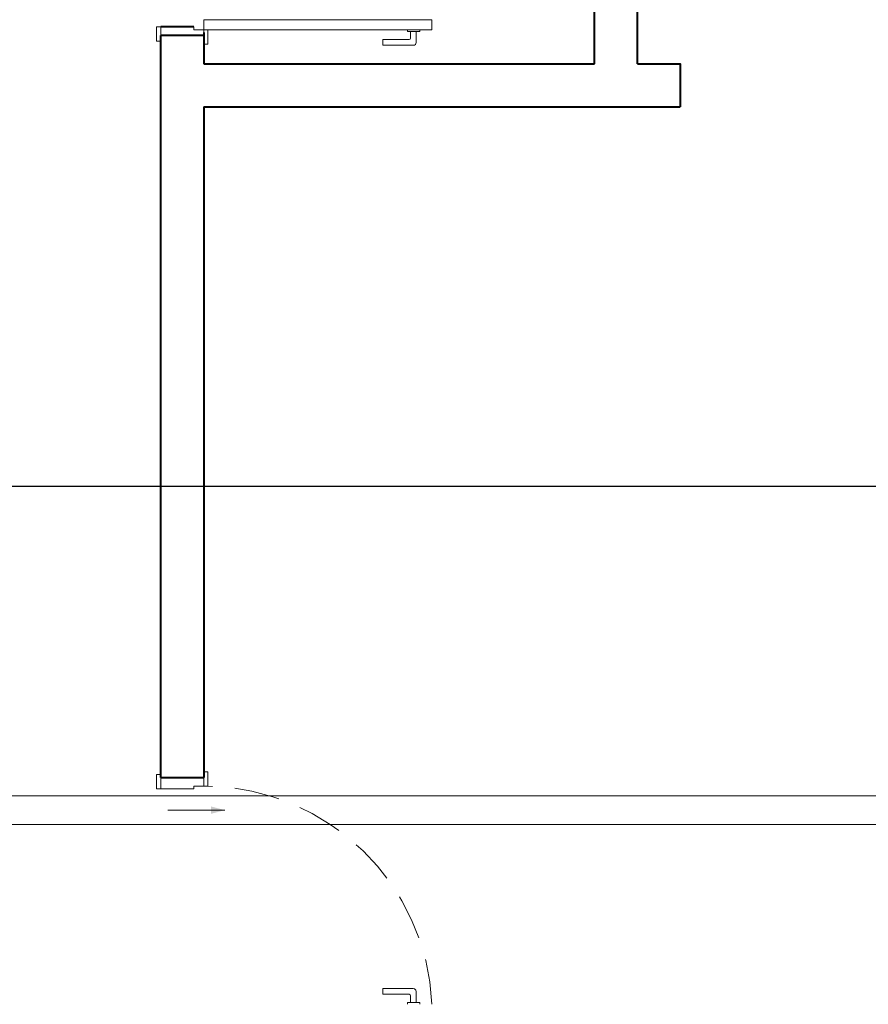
# Model space of a CAD drawing. Header units: millimetres. Extents: x 53 to 3943, y 29 to 3483.
# Tile 18 of 52: x 3877.49 to 3883.44, y 3423.84 to 3430.74. Entities that reach past the tile are written whole.
import ezdxf

# ---------------------------------------------------------------- set-up
doc = ezdxf.new("R2010")
doc.units = ezdxf.units.MM
doc.header["$MEASUREMENT"] = 0
doc.linetypes.add('HIDDEN2', pattern=[0.47625, 0.3175, -0.15875])
for name, color, linetype, lineweight in [('DI-Detalhes', 1, 'Continuous', 30), ('MB_ALVENARIA', 7, 'Continuous', 40), ('MB_ESQUADRIA', 7, 'Continuous', 5), ('TQ-Condutos', 3, 'Continuous', 5), ('TQ-Sentido conduto', 9, 'Continuous', 5)]:
    doc.layers.add(name, color=color, linetype=linetype, lineweight=lineweight)

msp = doc.modelspace()

# ---------------------------------------------------------------- hatches: boundary and pattern name
at = {"layer": 'TQ-Sentido conduto', "linetype": 'Continuous'}
msp.add_hatch(color=256, dxfattribs=at).paths.add_polyline_path([(3878.9282, 3425.1969), (3878.8316, 3425.2228), (3878.8316, 3425.1711)])

# ---------------------------------------------------------------- linework, layer by layer
at = {"layer": 'DI-Detalhes'}
msp.add_lwpolyline([(3866.2434, 3427.4661), (3889.9829, 3427.4661), (3889.9829, 3423.1976), (3866.2434, 3423.1976), (3866.2434, 3427.4661)], dxfattribs=at)
at = {"layer": 'MB_ALVENARIA'}
for p, q in [((3878.7103, 3430.6858), (3878.4803, 3430.6857)), ((3878.7103, 3430.6858), (3878.4803, 3430.6857)), ((3878.7803, 3430.6257), (3878.4803, 3430.6257))]:
    msp.add_line(p, q, dxfattribs=at)
for points in [[(3881.5203, 3430.4257), (3881.5203, 3438.7457)], [(3881.8203, 3430.4257), (3881.8203, 3437.5257)], [(3878.4803, 3425.4257), (3878.4803, 3430.6257)], [(3878.7803, 3430.6457), (3878.7803, 3430.4257)], [(3878.7803, 3430.6257), (3878.7803, 3430.4257)], [(3878.7803, 3430.4257), (3881.5203, 3430.4257)], [(3881.8203, 3430.4257), (3882.1203, 3430.4257)], [(3881.8203, 3430.4257), (3882.1203, 3430.4257), (3882.1203, 3430.1257)], [(3878.7803, 3430.1257), (3882.1203, 3430.1257)], [(3878.7803, 3430.1257), (3878.7803, 3425.4257)], [(3878.4803, 3425.4257), (3878.7803, 3425.4257)]]:
    msp.add_lwpolyline(points, dxfattribs=at)
at = {"layer": 'MB_ESQUADRIA'}
for p, q in [((3878.4803, 3430.6857), (3878.4803, 3430.6157)), ((3878.4803, 3430.6857), (3878.4803, 3430.6157)), ((3878.7103, 3430.6658), (3878.7103, 3430.6858)), ((3878.7103, 3430.6658), (3878.7103, 3430.6858)), ((3878.7103, 3430.6658), (3878.7803, 3430.6658)), ((3878.7103, 3430.6658), (3878.7803, 3430.6658)), ((3878.7803, 3430.6658), (3878.7803, 3430.6158)), ((3878.7803, 3430.6658), (3878.7803, 3430.6158)), ((3880.2092, 3430.6538), (3880.2092, 3430.6665)), ((3880.2945, 3430.6539), (3880.2092, 3430.6538)), ((3880.2294, 3430.6066), (3880.2294, 3430.6538)), ((3880.2694, 3430.6539), (3880.2694, 3430.5766)), ((3880.2945, 3430.6666), (3880.2945, 3430.6539)), ((3880.0354, 3430.5965), (3880.2194, 3430.5966)), ((3880.0354, 3430.5565), (3880.0354, 3430.5965)), ((3880.2494, 3430.5566), (3880.0354, 3430.5565)), ((3878.4803, 3425.3459), (3878.4803, 3425.4159)), ((3878.7803, 3425.3657), (3878.7803, 3425.4158)), ((3878.7103, 3425.3458), (3878.4803, 3425.3459)), ((3878.7103, 3425.3658), (3878.7103, 3425.3458)), ((3878.7103, 3425.3658), (3878.7803, 3425.3658)), ((3880.2493, 3423.9465), (3880.0353, 3423.9464)), ((3880.0353, 3423.9464), (3880.0353, 3423.9064)), ((3880.2693, 3423.8493), (3880.2693, 3423.9265)), ((3880.0353, 3423.9064), (3880.2193, 3423.9065)), ((3880.2944, 3423.8493), (3880.2092, 3423.8492)), ((3880.2092, 3423.8492), (3880.2092, 3423.8365)), ((3880.2293, 3423.8965), (3880.2293, 3423.8492)), ((3880.2945, 3423.8366), (3880.2944, 3423.8493))]:
    msp.add_line(p, q, dxfattribs=at)
for points in [[(3878.4803, 3430.6857), (3878.4503, 3430.6857), (3878.4503, 3430.5857), (3878.4803, 3430.5857), (3878.4803, 3430.6157)], [(3878.4803, 3430.6857), (3878.4503, 3430.6857), (3878.4503, 3430.5857), (3878.4803, 3430.5857), (3878.4803, 3430.6157)], [(3878.7803, 3430.6158), (3878.7803, 3430.5658), (3878.8103, 3430.5658), (3878.8103, 3430.6658), (3878.7803, 3430.6658), (3878.7803, 3430.6658)], [(3878.7803, 3430.6158), (3878.7803, 3430.5658), (3878.8103, 3430.5658), (3878.8103, 3430.6658), (3878.7803, 3430.6658), (3878.7803, 3430.6658)], [(3878.7803, 3430.5658), (3878.7803, 3430.6257)], [(3878.4803, 3425.3459), (3878.4503, 3425.3459), (3878.4503, 3425.4459), (3878.4803, 3425.4459), (3878.4803, 3425.4159)], [(3878.7803, 3425.4158), (3878.7803, 3425.4657), (3878.8103, 3425.4657), (3878.8103, 3425.3657), (3878.7803, 3425.3657), (3878.7803, 3425.3658)]]:
    msp.add_lwpolyline(points, dxfattribs=at)
msp.add_lwpolyline([(3878.7803, 3430.7358), (3880.3803, 3430.7358), (3880.3803, 3430.6658), (3878.7803, 3430.6658)], close=True, dxfattribs=at)
for centre, radius, start, end in [((3880.2194, 3430.6066), 0.01, 270.02893, 0.02893), ((3880.2494, 3430.5766), 0.02, 270.02893, 0.02893), ((3880.2493, 3423.9265), 0.02, 0.02893, 90.02893), ((3880.2193, 3423.8965), 0.01, 0.02893, 90.02893)]:
    msp.add_arc(centre, radius, start, end, dxfattribs=at)
at = {"layer": 'MB_ESQUADRIA', "linetype": 'HIDDEN2'}
msp.add_arc((3878.7784, 3423.7625), 1.6036, 2.65068, 88.85944, dxfattribs=at)
at = {"layer": 'TQ-Condutos'}
for p, q in [((3868.5722, 3425.2972), (3888.098, 3425.2967)), ((3868.5722, 3425.0972), (3888.098, 3425.0967))]:
    msp.add_line(p, q, dxfattribs=at)
at = {"layer": 'TQ-Sentido conduto'}
msp.add_lwpolyline([(3878.5282, 3425.197), (3878.9282, 3425.1969)], dxfattribs=at)

doc.saveas('drawing.dxf')
